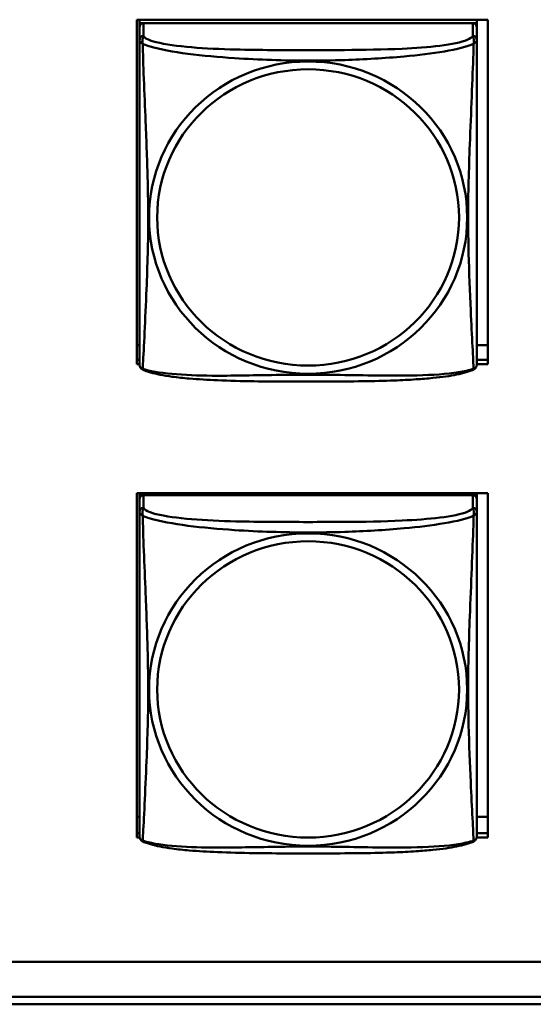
# Model space of a CAD drawing. Header units: inches. Extents: x 2.9 to 75, y -2.3 to 43.7.
# Tile 104 of 155: x 56.333 to 57.052, y 10.927 to 12.305. Entities that reach past the tile are written whole.
import ezdxf

# ---------------------------------------------------------------- set-up
doc = ezdxf.new("R2010")
doc.units = ezdxf.units.IN
doc.header["$MEASUREMENT"] = 0
doc.layers.add('Visible Edges(ROSSANSI)', color=7, linetype='Continuous', lineweight=50)
doc.layers.add('Visible Tangent Edges(ROSSANSI)', color=7, linetype='Continuous', lineweight=50)

msp = doc.modelspace()

# ---------------------------------------------------------------- linework, layer by layer
at = {"layer": 'Visible Edges(ROSSANSI)'}
for p, q in [((56.4968, 11.8229), (56.4968, 12.3054)), ((56.4968, 12.3054), (56.9883, 12.3054)), ((56.5003, 12.3054), (56.5003, 12.3005)), ((56.5003, 12.2948), (56.5003, 12.3005)), ((56.5003, 12.3005), (56.5061, 12.3005)), ((56.9669, 12.3005), (56.5062, 12.3005)), ((56.967, 12.3005), (56.9728, 12.3005)), ((56.9728, 12.3054), (56.9728, 12.3005)), ((56.9728, 12.3005), (56.9728, 12.2947)), ((56.9883, 12.3054), (56.9883, 11.8229)), ((56.5003, 12.2947), (56.5003, 12.277)), ((56.9728, 12.277), (56.9728, 12.2947)), ((56.5003, 11.8499), (56.4968, 11.8499)), ((56.9883, 11.8499), (56.9728, 11.8499)), ((56.4968, 11.829), (56.5003, 11.829)), ((56.5004, 11.8229), (56.4968, 11.8229)), ((56.9883, 11.8229), (56.9727, 11.8229)), ((56.9728, 11.829), (56.9883, 11.829)), ((56.4968, 11.1602), (56.4968, 11.6427)), ((56.4968, 11.6427), (56.9883, 11.6427)), ((56.5003, 11.6427), (56.5003, 11.6397)), ((56.5003, 11.634), (56.5003, 11.6397)), ((56.5003, 11.6397), (56.5061, 11.6397)), ((56.9669, 11.6397), (56.5062, 11.6397)), ((56.967, 11.6397), (56.9728, 11.6397)), ((56.9728, 11.6427), (56.9728, 11.6397)), ((56.9728, 11.6397), (56.9728, 11.6339)), ((56.9883, 11.6427), (56.9883, 11.1602)), ((56.5003, 11.6339), (56.5003, 11.6162)), ((56.9728, 11.6162), (56.9728, 11.6339)), ((56.5003, 11.1892), (56.4968, 11.1892)), ((56.9883, 11.1892), (56.9728, 11.1892)), ((56.4968, 11.1663), (56.5003, 11.1663)), ((56.5007, 11.1602), (56.4968, 11.1602)), ((56.9883, 11.1602), (56.9724, 11.1602)), ((56.9728, 11.1663), (56.9883, 11.1663)), ((53.5753, 10.9862), (66.2452, 10.9862)), ((66.2831, 10.9374), (53.6253, 10.9374)), ((66.2831, 10.9268), (53.6253, 10.9268))]:
    msp.add_line(p, q, dxfattribs=at)
for centre, start, end in [((56.5141, 11.824), 180, 189.1496), ((56.959, 11.824), 350.8504, 360), ((56.5141, 11.1633), 180, 189.1496), ((56.959, 11.1633), 350.8504, 360)]:
    msp.add_arc(centre, 0.0138, start, end, dxfattribs=at)
for centre, major_axis, start_param, end_param in [((56.5062, 12.2947), (-0.00591, 0), 4.712389, 6.283185), ((56.9669, 12.2947), (0.00591, 0), 0, 1.570796), ((56.5062, 11.6339), (-0.00591, 0), 4.712389, 6.283185), ((56.9669, 11.6339), (0.00591, 0), 0, 1.570796)]:
    msp.add_ellipse(centre, major_axis=major_axis, ratio=0.981793, start_param=start_param, end_param=end_param, dxfattribs=at)
for points, knots in [([(56.5003, 12.277), (56.5003, 12.2744), (56.5003, 12.2698), (56.5003, 12.2637), (56.5003, 12.2524), (56.5003, 12.236), (56.5003, 12.2182), (56.5003, 12.2003), (56.5003, 12.1811), (56.5003, 12.162), (56.5003, 12.1349), (56.5003, 12.1077), (56.5003, 12.0809), (56.5003, 12.0642), (56.5003, 12.0475), (56.5003, 12.0309), (56.5003, 11.9977), (56.5003, 11.9645), (56.5003, 11.9323), (56.5003, 11.8921), (56.5003, 11.8517), (56.5003, 11.8331), (56.5003, 11.8273), (56.5003, 11.8241), (56.5003, 11.824)], [0.325731, 0.325731, 0.325731, 0.325731, 0.404774, 0.404774, 0.404774, 0.550532, 0.550532, 0.550532, 0.69629, 0.69629, 0.69629, 0.902598, 0.902598, 0.902598, 1.03154, 1.03154, 1.03154, 1.289425, 1.289425, 1.289425, 1.610774, 1.610774, 1.610774, 1.710218, 1.710218, 1.710218, 1.710218]), ([(56.9728, 11.824), (56.9728, 11.824), (56.9728, 11.8249), (56.9728, 11.8266), (56.9728, 11.8313), (56.9728, 11.8422), (56.9728, 11.856), (56.9728, 11.8699), (56.9728, 11.8864), (56.9728, 11.9038), (56.9728, 11.9285), (56.9728, 11.9548), (56.9728, 11.9812), (56.9728, 11.9977), (56.9728, 12.0143), (56.9728, 12.0309), (56.9728, 12.0641), (56.9728, 12.0974), (56.9728, 12.1314), (56.9728, 12.1737), (56.9728, 12.2195), (56.9728, 12.2511), (56.9728, 12.2635), (56.9728, 12.2729), (56.9728, 12.277)], [0.352862, 0.352862, 0.352862, 0.352862, 0.404774, 0.404774, 0.404774, 0.550532, 0.550532, 0.550532, 0.69629, 0.69629, 0.69629, 0.902598, 0.902598, 0.902598, 1.03154, 1.03154, 1.03154, 1.289425, 1.289425, 1.289425, 1.610774, 1.610774, 1.610774, 1.73735, 1.73735, 1.73735, 1.73735]), ([(56.5045, 11.8159), (56.504, 11.8162), (56.5034, 11.8166), (56.5025, 11.8174), (56.5022, 11.8179), (56.5015, 11.8188), (56.5013, 11.8192), (56.5009, 11.82), (56.5008, 11.8204), (56.5006, 11.8212), (56.5006, 11.8215), (56.5005, 11.8218)], [0.02273771, 0.02273771, 0.02273771, 0.02273771, 0.02954865, 0.02954865, 0.03635958, 0.03635958, 0.04317052, 0.04317052, 0.04998146, 0.04998146, 0.0567924, 0.0567924, 0.0567924, 0.0567924]), ([(56.9686, 11.8159), (56.9652, 11.8142), (56.9617, 11.8129), (56.9537, 11.8105), (56.9492, 11.8094), (56.9397, 11.8075), (56.9347, 11.8067), (56.9236, 11.8051), (56.9174, 11.8044), (56.9035, 11.803), (56.8957, 11.8024), (56.8779, 11.8012), (56.8677, 11.8007), (56.8428, 11.7997), (56.8281, 11.7994), (56.7964, 11.7989), (56.7794, 11.7988), (56.7454, 11.7987), (56.7284, 11.7987), (56.6944, 11.7988), (56.6773, 11.7989), (56.6433, 11.7994), (56.6262, 11.7998), (56.596, 11.8011), (56.5828, 11.8019), (56.5619, 11.8037), (56.5538, 11.8046), (56.5402, 11.8064), (56.5345, 11.8073), (56.5244, 11.8093), (56.52, 11.8103), (56.5117, 11.8127), (56.508, 11.8141), (56.5045, 11.8159)], [-1.678204, -1.678204, -1.678204, -1.678204, -1.629815, -1.629815, -1.580861, -1.580861, -1.532583, -1.532583, -1.479316, -1.479316, -1.416961, -1.416961, -1.337799, -1.337799, -1.226353, -1.226353, -1.09702, -1.09702, -0.967687, -0.967687, -0.838354, -0.838354, -0.709022, -0.709022, -0.60577, -0.60577, -0.53827, -0.53827, -0.483941, -0.483941, -0.435529, -0.435529, -0.384876, -0.384876, -0.384876, -0.384876]), ([(56.9686, 11.8159), (56.9691, 11.8162), (56.9697, 11.8166), (56.9706, 11.8174), (56.9709, 11.8179), (56.9715, 11.8188), (56.9718, 11.8192), (56.9721, 11.82), (56.9723, 11.8204), (56.9725, 11.8212), (56.9725, 11.8215), (56.9726, 11.8218)], [0.02273771, 0.02273771, 0.02273771, 0.02273771, 0.02954865, 0.02954865, 0.03635958, 0.03635958, 0.04317052, 0.04317052, 0.04998146, 0.04998146, 0.0567924, 0.0567924, 0.0567924, 0.0567924]), ([(56.5003, 11.6162), (56.5003, 11.6137), (56.5003, 11.6091), (56.5003, 11.6029), (56.5003, 11.5917), (56.5003, 11.5753), (56.5003, 11.5574), (56.5003, 11.5396), (56.5003, 11.5204), (56.5003, 11.5012), (56.5003, 11.4741), (56.5003, 11.4469), (56.5003, 11.4202), (56.5003, 11.4034), (56.5003, 11.3868), (56.5003, 11.3702), (56.5003, 11.3369), (56.5003, 11.3037), (56.5003, 11.2715), (56.5003, 11.2314), (56.5003, 11.1909), (56.5003, 11.1723), (56.5003, 11.1665), (56.5003, 11.1633), (56.5003, 11.1633)], [0.325731, 0.325731, 0.325731, 0.325731, 0.404774, 0.404774, 0.404774, 0.550532, 0.550532, 0.550532, 0.69629, 0.69629, 0.69629, 0.902598, 0.902598, 0.902598, 1.03154, 1.03154, 1.03154, 1.289425, 1.289425, 1.289425, 1.610774, 1.610774, 1.610774, 1.710218, 1.710218, 1.710218, 1.710218]), ([(56.9728, 11.1633), (56.9728, 11.1633), (56.9728, 11.1642), (56.9728, 11.1658), (56.9728, 11.1705), (56.9728, 11.1814), (56.9728, 11.1953), (56.9728, 11.2091), (56.9728, 11.2257), (56.9728, 11.2431), (56.9728, 11.2677), (56.9728, 11.2941), (56.9728, 11.3205), (56.9728, 11.337), (56.9728, 11.3536), (56.9728, 11.3702), (56.9728, 11.4034), (56.9728, 11.4367), (56.9728, 11.4706), (56.9728, 11.513), (56.9728, 11.5588), (56.9728, 11.5903), (56.9728, 11.6028), (56.9728, 11.6122), (56.9728, 11.6162)], [0.352862, 0.352862, 0.352862, 0.352862, 0.404774, 0.404774, 0.404774, 0.550532, 0.550532, 0.550532, 0.69629, 0.69629, 0.69629, 0.902598, 0.902598, 0.902598, 1.03154, 1.03154, 1.03154, 1.289425, 1.289425, 1.289425, 1.610774, 1.610774, 1.610774, 1.73735, 1.73735, 1.73735, 1.73735]), ([(56.5045, 11.1552), (56.504, 11.1555), (56.5034, 11.1558), (56.5025, 11.1567), (56.5022, 11.1571), (56.5015, 11.158), (56.5013, 11.1585), (56.5009, 11.1593), (56.5008, 11.1597), (56.5006, 11.1604), (56.5006, 11.1608), (56.5005, 11.1611)], [0.02273771, 0.02273771, 0.02273771, 0.02273771, 0.02954865, 0.02954865, 0.03635958, 0.03635958, 0.04317052, 0.04317052, 0.04998146, 0.04998146, 0.0567924, 0.0567924, 0.0567924, 0.0567924]), ([(56.9686, 11.1552), (56.9652, 11.1534), (56.9617, 11.1521), (56.9537, 11.1497), (56.9492, 11.1487), (56.9397, 11.1468), (56.9347, 11.1459), (56.9236, 11.1443), (56.9174, 11.1436), (56.9035, 11.1422), (56.8957, 11.1416), (56.8779, 11.1404), (56.8677, 11.1399), (56.8428, 11.139), (56.8281, 11.1386), (56.7964, 11.1382), (56.7794, 11.1381), (56.7454, 11.138), (56.7284, 11.138), (56.6944, 11.1381), (56.6773, 11.1382), (56.6433, 11.1387), (56.6262, 11.1391), (56.596, 11.1404), (56.5828, 11.1411), (56.5619, 11.1429), (56.5538, 11.1438), (56.5402, 11.1456), (56.5345, 11.1466), (56.5244, 11.1485), (56.52, 11.1496), (56.5117, 11.152), (56.508, 11.1533), (56.5045, 11.1552)], [-1.678204, -1.678204, -1.678204, -1.678204, -1.629815, -1.629815, -1.580861, -1.580861, -1.532583, -1.532583, -1.479316, -1.479316, -1.416961, -1.416961, -1.337799, -1.337799, -1.226353, -1.226353, -1.09702, -1.09702, -0.967687, -0.967687, -0.838354, -0.838354, -0.709022, -0.709022, -0.60577, -0.60577, -0.53827, -0.53827, -0.483941, -0.483941, -0.435529, -0.435529, -0.384876, -0.384876, -0.384876, -0.384876]), ([(56.9686, 11.1552), (56.9691, 11.1555), (56.9697, 11.1558), (56.9706, 11.1567), (56.9709, 11.1571), (56.9715, 11.158), (56.9718, 11.1585), (56.9721, 11.1593), (56.9723, 11.1597), (56.9725, 11.1604), (56.9725, 11.1608), (56.9726, 11.1611)], [0.02273771, 0.02273771, 0.02273771, 0.02273771, 0.02954865, 0.02954865, 0.03635958, 0.03635958, 0.04317052, 0.04317052, 0.04998146, 0.04998146, 0.0567924, 0.0567924, 0.0567924, 0.0567924])]:
    msp.add_open_spline(points, degree=3, knots=knots, dxfattribs=at)
at = {"layer": 'Visible Tangent Edges(ROSSANSI)'}
for p, q in [((56.5062, 12.2828), (56.5062, 12.3005)), ((56.9669, 12.3005), (56.9669, 12.2828)), ((56.5062, 11.622), (56.5062, 11.6397)), ((56.9669, 11.6397), (56.9669, 11.622))]:
    msp.add_line(p, q, dxfattribs=at)
for centre, major_axis, start_param, end_param in [((56.5062, 12.277), (-0.00591, 0), 4.712389, 6.283185), ((56.9669, 12.277), (0.00591, 0), 0, 1.570796), ((56.5062, 11.6162), (-0.00591, 0), 4.712389, 6.283185), ((56.9669, 11.6162), (0.00591, 0), 0, 1.570796)]:
    msp.add_ellipse(centre, major_axis=major_axis, ratio=0.981793, start_param=start_param, end_param=end_param, dxfattribs=at)
for centre, major_axis in [((56.7365, 12.0283), (-0.2227, 0)), ((56.7365, 12.0285), (-0.2113, 0)), ((56.7365, 11.3675), (-0.2227, 0)), ((56.7365, 11.3677), (-0.2113, 0))]:
    msp.add_ellipse(centre, major_axis=major_axis, ratio=0.981793, dxfattribs=at)
for points, knots in [([(56.5003, 12.277), (56.5003, 12.2767), (56.5003, 12.2764), (56.5004, 12.276), (56.5004, 12.2758), (56.5006, 12.2755), (56.5006, 12.2754), (56.5008, 12.2752), (56.5009, 12.2751), (56.5011, 12.2749), (56.5013, 12.2747), (56.5018, 12.2741), (56.5023, 12.2737), (56.5035, 12.2728), (56.5041, 12.2723), (56.5049, 12.2717)], [-0.0844808, -0.0844808, -0.0844808, -0.0844808, -0.06943799, -0.06943799, -0.05587828, -0.05587828, -0.04740346, -0.04740346, -0.04210669, -0.04210669, -0.03151317, -0.03151317, -0.01456352, -0.01456352, 0.00026741, 0.00026741, 0.00026741, 0.00026741]), ([(56.5049, 12.2717), (56.5047, 12.2728), (56.5045, 12.2739), (56.5045, 12.2758), (56.5045, 12.2768), (56.5047, 12.2781), (56.5048, 12.2785), (56.505, 12.2792), (56.505, 12.2794), (56.5052, 12.2799), (56.5053, 12.2801), (56.5055, 12.2809), (56.5057, 12.2813), (56.506, 12.282), (56.5061, 12.2824), (56.5062, 12.2828)], [-0.00026741, -0.00026741, -0.00026741, -0.00026741, 0.01456352, 0.01456352, 0.03151317, 0.03151317, 0.04210669, 0.04210669, 0.04740346, 0.04740346, 0.05587828, 0.05587828, 0.06943799, 0.06943799, 0.0844808, 0.0844808, 0.0844808, 0.0844808]), ([(56.5049, 11.8168), (56.505, 11.8184), (56.5051, 11.8207), (56.5053, 11.8235), (56.5064, 11.8434), (56.5085, 11.8865), (56.5102, 11.928), (56.5116, 11.9613), (56.5126, 11.9949), (56.5126, 12.0283), (56.5126, 12.045), (56.5123, 12.0618), (56.5119, 12.0788), (56.5112, 12.106), (56.5101, 12.1341), (56.5089, 12.1626), (56.5081, 12.1828), (56.5072, 12.2033), (56.5065, 12.2225), (56.5058, 12.2416), (56.5052, 12.2594), (56.5049, 12.2717)], [-1.657319, -1.657319, -1.657319, -1.657319, -1.610774, -1.610774, -1.610774, -1.289425, -1.289425, -1.289425, -1.03154, -1.03154, -1.03154, -0.902598, -0.902598, -0.902598, -0.69629, -0.69629, -0.69629, -0.550532, -0.550532, -0.550532, -0.405761, -0.405761, -0.405761, -0.405761]), ([(56.5049, 12.2717), (56.5077, 12.2704), (56.5112, 12.2691), (56.5152, 12.2679), (56.5428, 12.2596), (56.5898, 12.2545), (56.6334, 12.2516), (56.6683, 12.2493), (56.7025, 12.2482), (56.7365, 12.2482), (56.7536, 12.2482), (56.7706, 12.2485), (56.7878, 12.249), (56.8153, 12.2499), (56.8434, 12.2515), (56.8711, 12.254), (56.8906, 12.2558), (56.91, 12.2582), (56.9273, 12.2611), (56.9445, 12.2641), (56.9594, 12.2677), (56.9682, 12.2717)], [-1.657319, -1.657319, -1.657319, -1.657319, -1.610774, -1.610774, -1.610774, -1.289425, -1.289425, -1.289425, -1.03154, -1.03154, -1.03154, -0.902598, -0.902598, -0.902598, -0.69629, -0.69629, -0.69629, -0.550532, -0.550532, -0.550532, -0.405761, -0.405761, -0.405761, -0.405761]), ([(56.9669, 12.2828), (56.9663, 12.2808), (56.9636, 12.2788), (56.9592, 12.2771), (56.951, 12.2738), (56.9371, 12.271), (56.921, 12.269), (56.9048, 12.267), (56.8866, 12.2657), (56.868, 12.2648), (56.8417, 12.2636), (56.8144, 12.2632), (56.7873, 12.263), (56.7704, 12.2629), (56.7535, 12.2628), (56.7365, 12.2628), (56.7027, 12.2628), (56.6688, 12.2629), (56.6351, 12.2637), (56.5931, 12.2648), (56.5492, 12.2675), (56.5237, 12.274), (56.5136, 12.2765), (56.5072, 12.2796), (56.5062, 12.2828)], [0.325731, 0.325731, 0.325731, 0.325731, 0.404774, 0.404774, 0.404774, 0.550532, 0.550532, 0.550532, 0.69629, 0.69629, 0.69629, 0.902598, 0.902598, 0.902598, 1.03154, 1.03154, 1.03154, 1.289425, 1.289425, 1.289425, 1.610774, 1.610774, 1.610774, 1.73735, 1.73735, 1.73735, 1.73735]), ([(56.9682, 12.2717), (56.9681, 12.2677), (56.968, 12.2632), (56.9678, 12.2582), (56.9667, 12.2238), (56.9646, 12.1746), (56.9629, 12.1307), (56.9615, 12.0954), (56.9605, 12.0618), (56.9605, 12.0283), (56.9605, 12.0116), (56.9608, 11.9949), (56.9612, 11.9782), (56.9619, 11.9514), (56.963, 11.9242), (56.9642, 11.8984), (56.965, 11.8802), (56.9659, 11.8627), (56.9666, 11.848), (56.9673, 11.8334), (56.9679, 11.8218), (56.9682, 11.8168)], [-1.657319, -1.657319, -1.657319, -1.657319, -1.610774, -1.610774, -1.610774, -1.289425, -1.289425, -1.289425, -1.03154, -1.03154, -1.03154, -0.902598, -0.902598, -0.902598, -0.69629, -0.69629, -0.69629, -0.550532, -0.550532, -0.550532, -0.405761, -0.405761, -0.405761, -0.405761]), ([(56.9669, 12.2828), (56.9669, 12.2824), (56.9671, 12.282), (56.9674, 12.2813), (56.9676, 12.2809), (56.9678, 12.2801), (56.9679, 12.2799), (56.9681, 12.2794), (56.9681, 12.2792), (56.9683, 12.2785), (56.9684, 12.2781), (56.9686, 12.2768), (56.9686, 12.2758), (56.9685, 12.2739), (56.9684, 12.2728), (56.9682, 12.2717)], [-0.0844808, -0.0844808, -0.0844808, -0.0844808, -0.06943799, -0.06943799, -0.05587828, -0.05587828, -0.04740346, -0.04740346, -0.04210669, -0.04210669, -0.03151317, -0.03151317, -0.01456352, -0.01456352, 0.00026741, 0.00026741, 0.00026741, 0.00026741]), ([(56.9682, 12.2717), (56.969, 12.2723), (56.9696, 12.2728), (56.9708, 12.2737), (56.9712, 12.2741), (56.9718, 12.2747), (56.972, 12.2749), (56.9722, 12.2751), (56.9723, 12.2752), (56.9724, 12.2754), (56.9725, 12.2755), (56.9727, 12.2758), (56.9727, 12.276), (56.9728, 12.2764), (56.9728, 12.2767), (56.9728, 12.277)], [-0.00026741, -0.00026741, -0.00026741, -0.00026741, 0.01456352, 0.01456352, 0.03151317, 0.03151317, 0.04210669, 0.04210669, 0.04740346, 0.04740346, 0.05587828, 0.05587828, 0.06943799, 0.06943799, 0.0844808, 0.0844808, 0.0844808, 0.0844808]), ([(56.5049, 11.8168), (56.5041, 11.817), (56.5035, 11.8172), (56.5023, 11.818), (56.5018, 11.8185), (56.5013, 11.8194), (56.5011, 11.8198), (56.5009, 11.8204), (56.5008, 11.8206), (56.5006, 11.8211), (56.5006, 11.8214), (56.5005, 11.8218), (56.5005, 11.8218), (56.5005, 11.8218)], [-0.00026741, -0.00026741, -0.00026741, -0.00026741, 0.01456352, 0.01456352, 0.03151317, 0.03151317, 0.04210669, 0.04210669, 0.04740346, 0.04740346, 0.05587828, 0.05587828, 0.0567924, 0.0567924, 0.0567924, 0.0567924]), ([(56.5045, 11.8159), (56.5045, 11.8159), (56.5045, 11.816), (56.5045, 11.8162), (56.5047, 11.8164), (56.5049, 11.8168)], [-0.02273771, -0.02273771, -0.02273771, -0.02273771, -0.01456352, -0.01456352, 0.00026741, 0.00026741, 0.00026741, 0.00026741]), ([(56.9682, 11.8168), (56.9654, 11.8157), (56.9619, 11.8147), (56.9579, 11.8138), (56.9303, 11.8076), (56.8833, 11.8067), (56.8397, 11.8071), (56.8048, 11.8075), (56.7706, 11.8084), (56.7365, 11.8084), (56.7195, 11.8084), (56.7025, 11.8082), (56.6853, 11.8079), (56.6578, 11.8075), (56.6297, 11.8068), (56.602, 11.807), (56.5824, 11.8072), (56.5631, 11.8079), (56.5458, 11.8094), (56.5286, 11.811), (56.5137, 11.8134), (56.5049, 11.8168)], [-1.657319, -1.657319, -1.657319, -1.657319, -1.610774, -1.610774, -1.610774, -1.289425, -1.289425, -1.289425, -1.03154, -1.03154, -1.03154, -0.902598, -0.902598, -0.902598, -0.69629, -0.69629, -0.69629, -0.550532, -0.550532, -0.550532, -0.405761, -0.405761, -0.405761, -0.405761]), ([(56.9726, 11.8218), (56.9726, 11.8218), (56.9726, 11.8218), (56.9725, 11.8214), (56.9724, 11.8211), (56.9723, 11.8206), (56.9722, 11.8204), (56.972, 11.8198), (56.9718, 11.8194), (56.9712, 11.8185), (56.9708, 11.818), (56.9696, 11.8172), (56.969, 11.817), (56.9682, 11.8168)], [-0.0567924, -0.0567924, -0.0567924, -0.0567924, -0.05587828, -0.05587828, -0.04740346, -0.04740346, -0.04210669, -0.04210669, -0.03151317, -0.03151317, -0.01456352, -0.01456352, 0.00026741, 0.00026741, 0.00026741, 0.00026741]), ([(56.9682, 11.8168), (56.9684, 11.8164), (56.9685, 11.8162), (56.9686, 11.816), (56.9686, 11.8159), (56.9686, 11.8159)], [-0.00026741, -0.00026741, -0.00026741, -0.00026741, 0.01456352, 0.01456352, 0.02273771, 0.02273771, 0.02273771, 0.02273771]), ([(56.5003, 11.6162), (56.5003, 11.6159), (56.5003, 11.6157), (56.5004, 11.6153), (56.5004, 11.6151), (56.5006, 11.6148), (56.5006, 11.6147), (56.5008, 11.6145), (56.5009, 11.6144), (56.5011, 11.6141), (56.5013, 11.6139), (56.5018, 11.6134), (56.5023, 11.613), (56.5035, 11.612), (56.5041, 11.6115), (56.5049, 11.611)], [-0.0844808, -0.0844808, -0.0844808, -0.0844808, -0.06943799, -0.06943799, -0.05587828, -0.05587828, -0.04740346, -0.04740346, -0.04210669, -0.04210669, -0.03151317, -0.03151317, -0.01456352, -0.01456352, 0.00026741, 0.00026741, 0.00026741, 0.00026741]), ([(56.5049, 11.611), (56.5047, 11.6121), (56.5045, 11.6131), (56.5045, 11.6151), (56.5045, 11.616), (56.5047, 11.6173), (56.5048, 11.6178), (56.505, 11.6184), (56.505, 11.6186), (56.5052, 11.6191), (56.5053, 11.6194), (56.5055, 11.6201), (56.5057, 11.6205), (56.506, 11.6213), (56.5061, 11.6217), (56.5062, 11.622)], [-0.00026741, -0.00026741, -0.00026741, -0.00026741, 0.01456352, 0.01456352, 0.03151317, 0.03151317, 0.04210669, 0.04210669, 0.04740346, 0.04740346, 0.05587828, 0.05587828, 0.06943799, 0.06943799, 0.0844808, 0.0844808, 0.0844808, 0.0844808]), ([(56.5049, 11.156), (56.505, 11.1576), (56.5051, 11.1599), (56.5053, 11.1628), (56.5064, 11.1826), (56.5085, 11.2258), (56.5102, 11.2673), (56.5116, 11.3006), (56.5126, 11.3341), (56.5126, 11.3676), (56.5126, 11.3843), (56.5123, 11.4011), (56.5119, 11.4181), (56.5112, 11.4453), (56.5101, 11.4733), (56.5089, 11.5019), (56.5081, 11.5221), (56.5072, 11.5426), (56.5065, 11.5618), (56.5058, 11.5809), (56.5052, 11.5986), (56.5049, 11.611)], [-1.657319, -1.657319, -1.657319, -1.657319, -1.610774, -1.610774, -1.610774, -1.289425, -1.289425, -1.289425, -1.03154, -1.03154, -1.03154, -0.902598, -0.902598, -0.902598, -0.69629, -0.69629, -0.69629, -0.550532, -0.550532, -0.550532, -0.405761, -0.405761, -0.405761, -0.405761]), ([(56.5049, 11.611), (56.5077, 11.6097), (56.5112, 11.6084), (56.5152, 11.6072), (56.5428, 11.5988), (56.5898, 11.5937), (56.6334, 11.5908), (56.6683, 11.5885), (56.7025, 11.5875), (56.7365, 11.5875), (56.7536, 11.5875), (56.7706, 11.5877), (56.7878, 11.5883), (56.8153, 11.5892), (56.8434, 11.5907), (56.8711, 11.5933), (56.8906, 11.5951), (56.91, 11.5974), (56.9273, 11.6004), (56.9445, 11.6033), (56.9594, 11.6069), (56.9682, 11.611)], [-1.657319, -1.657319, -1.657319, -1.657319, -1.610774, -1.610774, -1.610774, -1.289425, -1.289425, -1.289425, -1.03154, -1.03154, -1.03154, -0.902598, -0.902598, -0.902598, -0.69629, -0.69629, -0.69629, -0.550532, -0.550532, -0.550532, -0.405761, -0.405761, -0.405761, -0.405761]), ([(56.9669, 11.622), (56.9663, 11.6201), (56.9636, 11.6181), (56.9592, 11.6163), (56.951, 11.613), (56.9371, 11.6103), (56.921, 11.6083), (56.9048, 11.6063), (56.8866, 11.605), (56.868, 11.6041), (56.8417, 11.6028), (56.8144, 11.6024), (56.7873, 11.6022), (56.7704, 11.6021), (56.7535, 11.6021), (56.7365, 11.6021), (56.7027, 11.6021), (56.6688, 11.6021), (56.6351, 11.603), (56.5931, 11.6041), (56.5492, 11.6068), (56.5237, 11.6132), (56.5136, 11.6158), (56.5072, 11.6189), (56.5062, 11.622)], [0.325731, 0.325731, 0.325731, 0.325731, 0.404774, 0.404774, 0.404774, 0.550532, 0.550532, 0.550532, 0.69629, 0.69629, 0.69629, 0.902598, 0.902598, 0.902598, 1.03154, 1.03154, 1.03154, 1.289425, 1.289425, 1.289425, 1.610774, 1.610774, 1.610774, 1.73735, 1.73735, 1.73735, 1.73735]), ([(56.9682, 11.611), (56.9681, 11.607), (56.968, 11.6024), (56.9678, 11.5974), (56.9667, 11.563), (56.9646, 11.5139), (56.9629, 11.4699), (56.9615, 11.4346), (56.9605, 11.401), (56.9605, 11.3676), (56.9605, 11.3508), (56.9608, 11.3341), (56.9612, 11.3174), (56.9619, 11.2906), (56.963, 11.2635), (56.9642, 11.2377), (56.965, 11.2195), (56.9659, 11.202), (56.9666, 11.1873), (56.9673, 11.1726), (56.9679, 11.161), (56.9682, 11.156)], [-1.657319, -1.657319, -1.657319, -1.657319, -1.610774, -1.610774, -1.610774, -1.289425, -1.289425, -1.289425, -1.03154, -1.03154, -1.03154, -0.902598, -0.902598, -0.902598, -0.69629, -0.69629, -0.69629, -0.550532, -0.550532, -0.550532, -0.405761, -0.405761, -0.405761, -0.405761]), ([(56.9669, 11.622), (56.9669, 11.6217), (56.9671, 11.6213), (56.9674, 11.6205), (56.9676, 11.6201), (56.9678, 11.6194), (56.9679, 11.6191), (56.9681, 11.6186), (56.9681, 11.6184), (56.9683, 11.6178), (56.9684, 11.6173), (56.9686, 11.616), (56.9686, 11.6151), (56.9685, 11.6131), (56.9684, 11.6121), (56.9682, 11.611)], [-0.0844808, -0.0844808, -0.0844808, -0.0844808, -0.06943799, -0.06943799, -0.05587828, -0.05587828, -0.04740346, -0.04740346, -0.04210669, -0.04210669, -0.03151317, -0.03151317, -0.01456352, -0.01456352, 0.00026741, 0.00026741, 0.00026741, 0.00026741]), ([(56.9682, 11.611), (56.969, 11.6115), (56.9696, 11.612), (56.9708, 11.613), (56.9712, 11.6134), (56.9718, 11.6139), (56.972, 11.6141), (56.9722, 11.6144), (56.9723, 11.6145), (56.9724, 11.6147), (56.9725, 11.6148), (56.9727, 11.6151), (56.9727, 11.6153), (56.9728, 11.6157), (56.9728, 11.6159), (56.9728, 11.6162)], [-0.00026741, -0.00026741, -0.00026741, -0.00026741, 0.01456352, 0.01456352, 0.03151317, 0.03151317, 0.04210669, 0.04210669, 0.04740346, 0.04740346, 0.05587828, 0.05587828, 0.06943799, 0.06943799, 0.0844808, 0.0844808, 0.0844808, 0.0844808]), ([(56.5049, 11.156), (56.5041, 11.1562), (56.5035, 11.1565), (56.5023, 11.1573), (56.5018, 11.1578), (56.5013, 11.1587), (56.5011, 11.1591), (56.5009, 11.1596), (56.5008, 11.1598), (56.5006, 11.1603), (56.5006, 11.1607), (56.5005, 11.161), (56.5005, 11.1611), (56.5005, 11.1611)], [-0.00026741, -0.00026741, -0.00026741, -0.00026741, 0.01456352, 0.01456352, 0.03151317, 0.03151317, 0.04210669, 0.04210669, 0.04740346, 0.04740346, 0.05587828, 0.05587828, 0.0567924, 0.0567924, 0.0567924, 0.0567924]), ([(56.5045, 11.1552), (56.5045, 11.1552), (56.5045, 11.1552), (56.5045, 11.1554), (56.5047, 11.1557), (56.5049, 11.156)], [-0.02273771, -0.02273771, -0.02273771, -0.02273771, -0.01456352, -0.01456352, 0.00026741, 0.00026741, 0.00026741, 0.00026741]), ([(56.9682, 11.156), (56.9654, 11.155), (56.9619, 11.154), (56.9579, 11.1531), (56.9303, 11.1468), (56.8833, 11.1459), (56.8397, 11.1464), (56.8048, 11.1467), (56.7706, 11.1477), (56.7365, 11.1477), (56.7195, 11.1477), (56.7025, 11.1475), (56.6853, 11.1472), (56.6578, 11.1467), (56.6297, 11.1461), (56.602, 11.1463), (56.5824, 11.1465), (56.5631, 11.1471), (56.5458, 11.1487), (56.5286, 11.1502), (56.5137, 11.1527), (56.5049, 11.156)], [-1.657319, -1.657319, -1.657319, -1.657319, -1.610774, -1.610774, -1.610774, -1.289425, -1.289425, -1.289425, -1.03154, -1.03154, -1.03154, -0.902598, -0.902598, -0.902598, -0.69629, -0.69629, -0.69629, -0.550532, -0.550532, -0.550532, -0.405761, -0.405761, -0.405761, -0.405761]), ([(56.9726, 11.1611), (56.9726, 11.1611), (56.9726, 11.161), (56.9725, 11.1607), (56.9724, 11.1603), (56.9723, 11.1598), (56.9722, 11.1596), (56.972, 11.1591), (56.9718, 11.1587), (56.9712, 11.1578), (56.9708, 11.1573), (56.9696, 11.1565), (56.969, 11.1562), (56.9682, 11.156)], [-0.0567924, -0.0567924, -0.0567924, -0.0567924, -0.05587828, -0.05587828, -0.04740346, -0.04740346, -0.04210669, -0.04210669, -0.03151317, -0.03151317, -0.01456352, -0.01456352, 0.00026741, 0.00026741, 0.00026741, 0.00026741]), ([(56.9682, 11.156), (56.9684, 11.1557), (56.9685, 11.1554), (56.9686, 11.1552), (56.9686, 11.1552), (56.9686, 11.1552)], [-0.00026741, -0.00026741, -0.00026741, -0.00026741, 0.01456352, 0.01456352, 0.02273771, 0.02273771, 0.02273771, 0.02273771])]:
    msp.add_open_spline(points, degree=3, knots=knots, dxfattribs=at)

doc.saveas('drawing.dxf')
